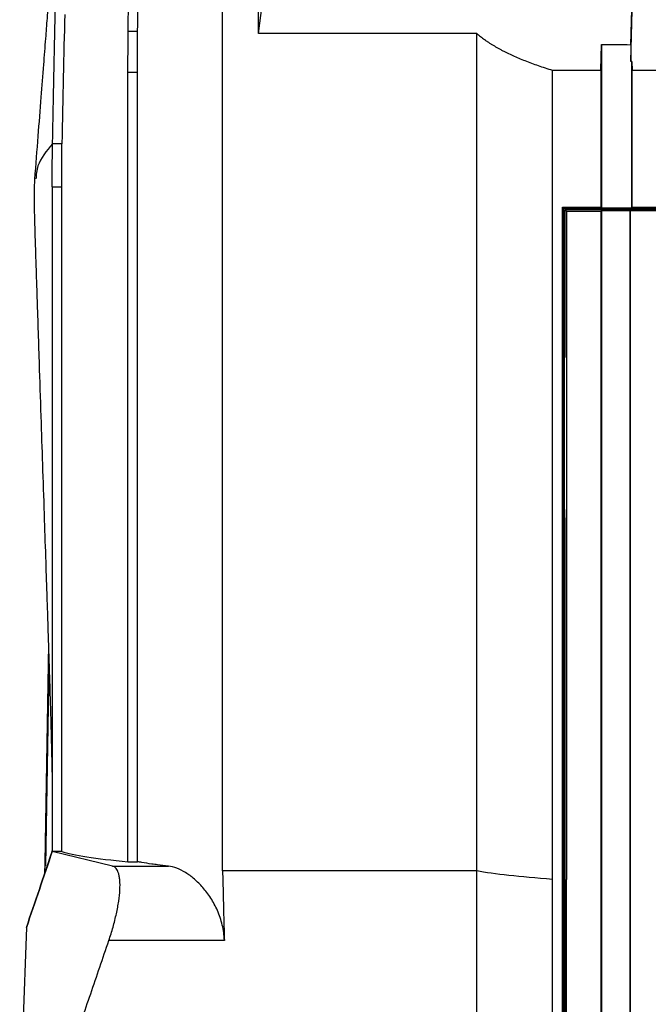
# Model space of a CAD drawing. Extents: x 51 to 741, y 25 to 594.
# Tile 31 of 77: x 259 to 292, y 347 to 399. Entities that reach past the tile are written whole.
import ezdxf

# ---------------------------------------------------------------- set-up
doc = ezdxf.new("R2010")
doc.units = 0
doc.layers.get('0').update_dxf_attribs({"linetype": 'CONTINUOUS'})

msp = doc.modelspace()

# ---------------------------------------------------------------- linework, layer by layer
at = {"color": 7, "linetype": 'Continuous'}
for p, q in [((271.847, 397.923), (272.563, 403.703)), ((291.512, 397.325), (291.642, 401.661)), ((291.512, 396.432), (291.643, 400.875)), ((264.957, 398.042), (265.457, 398.042)), ((283.372, 397.923), (271.847, 397.923)), ((289.931, 395.977), (289.972, 397.336)), ((291.512, 397.325), (291.512, 396.432)), ((291.572, 396.431), (291.512, 396.432)), ((291.572, 396.431), (291.585, 395.983)), ((264.946, 395.88), (265.448, 395.88)), ((287.372, 395.977), (289.931, 395.977)), ((261.463, 392.094), (260.963, 392.094)), ((260.948, 389.818), (261.448, 389.818)), ((287.972, 388.673), (287.9, 388.745)), ((287.9, 388.745), (289.932, 388.744)), ((288.05, 388.595), (288.122, 388.523)), ((289.932, 388.744), (289.972, 388.704)), ((291.585, 388.717), (291.572, 388.704)), ((288.122, 388.523), (289.932, 388.523)), ((288.122, 388.523), (288.122, 353.23)), ((289.932, 388.523), (289.972, 388.563)), ((291.485, 388.549), (291.472, 388.562)), ((260.744, 365.654), (260.548, 354.124)), ((260.603, 353.948), (260.782, 364.458)), ((260.867, 354.538), (260.467, 353.287)), ((260.924, 354.73), (260.865, 354.531)), ((264.131, 353.928), (260.948, 354.702)), ((261.448, 354.702), (260.948, 354.702)), ((260.548, 354.124), (260.533, 353.496)), ((264.131, 353.928), (267.084, 353.928)), ((264.948, 354.162), (265.448, 354.162)), ((283.372, 353.672), (269.948, 353.672)), ((259.584, 350.689), (259.228, 340.409)), ((270.04, 349.993), (263.936, 349.993))]:
    msp.add_line(p, q, dxfattribs=at)
msp.add_ellipse((125.826, 346.716), major_axis=(159.204, 422.726), ratio=0.275765, start_param=4.825221, end_param=4.834667, dxfattribs=at)
for points in [[(260.963, 392.094), (261.057, 397.007), (261.253, 405.635), (261.462, 411.687), (261.568, 414.038)], [(261.605, 398.917), (261.556, 396.791), (261.509, 394.517), (261.463, 392.094)], [(283.372, 353.672), (283.372, 368.476), (283.372, 383.28), (283.372, 397.923)], [(287.372, 353.23), (287.372, 367.512), (287.372, 381.785), (287.372, 395.977)], [(291.585, 388.717), (291.585, 391.142), (291.585, 393.563), (291.585, 395.983)], [(260.948, 389.818), (260.948, 378.149), (260.948, 366.43), (260.948, 354.702)], [(287.904, 353.23), (287.903, 365.088), (287.902, 376.94), (287.9, 388.745)], [(287.972, 327.113), (287.972, 347.608), (287.972, 368.274), (287.972, 388.673)], [(287.972, 388.673), (289.931, 388.673), (291.887, 388.673), (293.843, 388.673)], [(289.972, 388.704), (290.505, 388.704), (291.038, 388.704), (291.572, 388.704)], [(296.248, 388.717), (294.694, 388.717), (293.14, 388.717), (291.585, 388.717)], [(296.543, 388.547), (294.856, 388.547), (293.17, 388.548), (291.485, 388.549)], [(260.948, 354.702), (260.493, 353.365), (260.038, 352.027), (259.584, 350.689)], [(261.448, 354.702), (261.746, 354.605), (262.645, 354.415), (264.097, 354.242), (264.948, 354.162)], [(287.372, 353.23), (285.656, 353.358), (284.291, 353.509), (283.372, 353.672)], [(287.372, 327.113), (287.372, 335.811), (287.372, 344.522), (287.372, 353.23)], [(287.909, 327.113), (287.907, 335.811), (287.906, 344.522), (287.904, 353.23)], [(288.122, 327.113), (288.122, 335.804), (288.122, 344.518), (288.122, 353.23)]]:
    msp.add_open_spline(points, degree=3, dxfattribs=at)
for points, knots in [([(261.411, 410.064), (261.398, 409.716), (261.371, 409), (261.316, 407.918), (261.259, 406.911), (261.207, 406.061), (261.154, 405.235), (261.092, 404.31), (261.011, 403.168), (260.926, 402.013), (260.847, 400.963), (260.785, 400.152), (260.728, 399.415), (260.665, 398.611), (260.583, 397.557), (260.475, 396.178), (260.341, 394.466), (260.185, 392.466), (260.072, 390.986), (260.014, 390.226)], [0, 0, 0, 0, 0.062028, 0.127559, 0.182532, 0.227855, 0.264996, 0.317083, 0.377135, 0.44444, 0.493244, 0.532391, 0.562572, 0.599176, 0.652439, 0.720276, 0.802661, 0.898606, 1, 1, 1, 1]), ([(264.956, 398.042), (264.979, 399.811), (265.004, 401.514), (265.053, 404.782), (265.078, 406.348), (265.103, 407.845)], [0, 0, 0, 0, 0.5, 0.5, 1, 1, 1, 1]), ([(265.457, 398.042), (265.481, 399.811), (265.505, 401.513), (265.553, 404.782), (265.578, 406.348), (265.602, 407.845)], [0, 0, 0, 0, 0.5, 0.5, 1, 1, 1, 1]), ([(271.847, 397.923), (271.85, 398.343), (271.854, 399.184), (271.861, 400.443), (271.868, 401.702), (271.875, 402.96), (271.88, 403.798), (271.883, 404.218)], [0, 0, 0, 0, 0.199909, 0.399864, 0.599864, 0.799909, 1, 1, 1, 1]), ([(269.948, 353.672), (269.948, 362.116), (269.948, 370.559), (269.948, 383.179), (269.948, 389.478), (269.948, 395.752), (269.948, 399.928), (269.948, 402.01), (269.948, 404.09)], [0, 0, 0, 0, 0.5, 0.5, 0.75, 0.875, 0.875, 1, 1, 1, 1]), ([(264.946, 395.88), (264.946, 396.105), (264.948, 396.323), (264.95, 396.741), (264.951, 396.945), (264.953, 397.316), (264.953, 397.487), (264.954, 397.796), (264.955, 397.929), (264.956, 398.042)], [0, 0, 0, 0, 0.25, 0.25, 0.5, 0.5, 0.75, 0.75, 1, 1, 1, 1]), ([(265.448, 395.88), (265.448, 396.105), (265.449, 396.323), (265.451, 396.741), (265.452, 396.945), (265.454, 397.316), (265.454, 397.487), (265.456, 397.796), (265.456, 397.929), (265.457, 398.042)], [0, 0, 0, 0, 0.25, 0.25, 0.5, 0.5, 0.75, 0.75, 1, 1, 1, 1]), ([(283.372, 397.923), (283.404, 397.896), (283.468, 397.84), (283.569, 397.758), (283.675, 397.676), (283.786, 397.595), (283.901, 397.514), (284.021, 397.434), (284.145, 397.355), (284.274, 397.276), (284.408, 397.198), (284.546, 397.121), (284.688, 397.044), (284.836, 396.968), (285.032, 396.87), (285.282, 396.752), (285.593, 396.615), (285.919, 396.482), (286.26, 396.351), (286.615, 396.223), (286.985, 396.098), (287.243, 396.017), (287.372, 395.977)], [0, 0, 0, 0, 0.038797, 0.077501, 0.116122, 0.154668, 0.193151, 0.23158, 0.269965, 0.308316, 0.346643, 0.384956, 0.423266, 0.461582, 0.499915, 0.571672, 0.64321, 0.714598, 0.785902, 0.857192, 0.928536, 1, 1, 1, 1]), ([(289.972, 397.336), (289.972, 396.844), (289.972, 395.865), (289.972, 394.404), (289.972, 392.957), (289.972, 391.526), (289.972, 390.11), (289.972, 389.171), (289.972, 388.704)], [0, 0, 0, 0, 0.171219, 0.340617, 0.508194, 0.67395, 0.837885, 1, 1, 1, 1]), ([(289.972, 397.336), (290.227, 397.334), (290.74, 397.33), (291.254, 397.327), (291.512, 397.325)], [0, 0, 0, 0, 0.4965048, 1, 1, 1, 1]), ([(291.572, 388.704), (291.572, 389.207), (291.572, 390.219), (291.572, 391.745), (291.572, 393.291), (291.572, 394.855), (291.572, 395.904), (291.572, 396.431)], [0, 0, 0, 0, 0.195013, 0.392519, 0.592519, 0.795013, 1, 1, 1, 1]), ([(264.948, 354.162), (264.948, 361.145), (264.948, 368.116), (264.948, 378.556), (264.948, 382.032), (264.947, 388.966), (264.947, 392.427), (264.946, 395.88)], [0, 0, 0, 0, 0.5, 0.5, 0.75, 0.75, 1, 1, 1, 1]), ([(265.448, 354.162), (265.448, 357.655), (265.448, 361.147), (265.448, 368.124), (265.448, 375.09), (265.448, 382.033), (265.448, 387.232), (265.448, 388.964), (265.448, 391.559), (265.448, 392.423), (265.448, 394.152), (265.447, 395.016), (265.448, 395.88)], [0, 0, 0, 0, 0.25, 0.25, 0.5, 0.75, 0.75, 0.875, 0.875, 0.9375, 0.9375, 1, 1, 1, 1]), ([(289.931, 395.977), (289.931, 395.493), (289.931, 394.526), (289.932, 393.076), (289.932, 391.63), (289.932, 390.186), (289.932, 389.224), (289.932, 388.744)], [0, 0, 0, 0, 0.2009185, 0.4013778, 0.6013778, 0.8009186, 1, 1, 1, 1]), ([(291.585, 395.983), (291.894, 395.98), (292.518, 395.975), (293.463, 395.968), (294.426, 395.962), (295.073, 395.958), (295.4, 395.957)], [0, 0, 0, 0, 0.243141, 0.490853, 0.743139, 1, 1, 1, 1]), ([(260.948, 389.818), (260.948, 389.858), (260.948, 389.935), (260.948, 390.05), (260.948, 390.163), (260.948, 390.273), (260.948, 390.38), (260.949, 390.484), (260.949, 390.585), (260.949, 390.684), (260.95, 390.779), (260.95, 390.871), (260.951, 390.96), (260.951, 391.046), (260.952, 391.134), (260.952, 391.258), (260.954, 391.403), (260.955, 391.55), (260.957, 391.689), (260.959, 391.828), (260.961, 391.971), (260.962, 392.053), (260.963, 392.094)], [0, 0, 0, 0, 0.0421854, 0.0837522, 0.1247002, 0.1650286, 0.2047365, 0.2438229, 0.2822871, 0.3201287, 0.357348, 0.3939458, 0.4299238, 0.4652841, 0.5000298, 0.5401776, 0.6251185, 0.6940746, 0.7495767, 0.833033, 0.9165031, 1, 1, 1, 1]), ([(261.448, 389.818), (261.448, 390.053), (261.449, 390.281), (261.453, 390.725), (261.454, 390.934), (261.457, 391.326), (261.458, 391.511), (261.46, 391.833), (261.461, 391.974), (261.463, 392.094)], [0, 0, 0, 0, 0.25, 0.25, 0.5, 0.5, 0.75, 0.75, 1, 1, 1, 1]), ([(261.448, 389.818), (261.45, 390.283), (261.453, 390.736), (261.458, 391.523), (261.46, 391.856), (261.463, 392.094)], [0, 0, 0, 0, 0.5, 0.5, 1, 1, 1, 1]), ([(260.014, 390.219), (260.004, 390.002), (259.984, 389.572), (259.992, 388.544), (260.03, 387.344), (260.07, 386.084), (260.11, 384.855), (260.174, 382.884), (260.256, 380.385), (260.353, 377.443), (260.441, 374.794), (260.523, 372.34), (260.598, 370.096), (260.657, 368.333), (260.701, 366.974), (260.735, 365.936), (260.769, 364.889), (260.805, 363.752), (260.846, 362.402), (260.884, 361.067), (260.909, 360.089), (260.923, 359.433), (260.934, 358.898), (260.945, 358.193), (260.947, 357.67), (260.948, 357.374)], [0, 0, 0, 0, 0.02727, 0.054295, 0.089477, 0.123797, 0.157087, 0.189352, 0.284124, 0.36031, 0.428619, 0.499754, 0.560183, 0.611747, 0.643894, 0.671544, 0.697076, 0.730489, 0.77119, 0.818582, 0.860446, 0.879831, 0.907735, 0.94773, 1, 1, 1, 1]), ([(261.448, 354.702), (261.448, 360.567), (261.448, 366.427), (261.447, 378.135), (261.447, 383.983), (261.448, 389.818)], [0, 0, 0, 0, 0.5, 0.5, 1, 1, 1, 1]), ([(288.051, 380.792), (288.051, 381.315), (288.051, 382.358), (288.051, 383.922), (288.051, 385.482), (288.05, 387.04), (288.05, 388.077), (288.05, 388.595)], [0, 0, 0, 0, 0.200647, 0.40097, 0.60097, 0.800647, 1, 1, 1, 1]), ([(293.737, 388.592), (293.354, 388.592), (292.588, 388.592), (291.444, 388.593), (290.306, 388.593), (289.176, 388.594), (288.425, 388.594), (288.05, 388.595)], [0, 0, 0, 0, 0.20241, 0.403613, 0.60361, 0.802405, 1, 1, 1, 1]), ([(289.932, 388.523), (289.932, 388.027), (289.932, 387.036), (289.933, 385.55), (289.933, 384.066), (289.933, 382.582), (289.933, 381.101), (289.933, 379.62), (289.934, 378.141), (289.934, 376.664), (289.934, 375.188), (289.934, 373.713), (289.934, 372.24), (289.935, 370.768), (289.935, 369.298), (289.935, 367.83), (289.935, 366.363), (289.936, 364.897), (289.936, 363.433), (289.936, 361.971), (289.936, 360.51), (289.937, 359.051), (289.937, 357.593), (289.937, 356.137), (289.937, 354.683), (289.937, 353.714), (289.938, 353.23)], [0, 0, 0, 0, 0.042256, 0.08446, 0.126612, 0.168711, 0.210759, 0.252754, 0.294698, 0.33659, 0.378431, 0.420221, 0.46196, 0.503648, 0.545285, 0.586872, 0.628408, 0.669895, 0.711331, 0.752718, 0.794055, 0.835342, 0.87658, 0.917769, 0.958909, 1, 1, 1, 1]), ([(289.972, 388.563), (289.972, 388.056), (289.972, 387.042), (289.972, 385.521), (289.972, 383.999), (289.972, 382.475), (289.972, 380.951), (289.972, 379.426), (289.972, 377.899), (289.972, 376.372), (289.972, 374.844), (289.972, 373.315), (289.972, 371.785), (289.972, 370.255), (289.972, 368.723), (289.972, 367.191), (289.972, 365.657), (289.972, 364.123), (289.972, 362.589), (289.972, 361.053), (289.972, 359.517), (289.972, 357.98), (289.972, 356.442), (289.972, 354.904), (289.972, 353.364), (289.972, 351.825), (289.972, 350.284), (289.972, 348.743), (289.972, 347.202), (289.972, 345.659), (289.972, 344.117), (289.972, 342.573), (289.972, 341.029), (289.972, 339.485), (289.972, 337.94), (289.972, 336.394), (289.972, 334.849), (289.972, 333.302), (289.972, 331.755), (289.972, 330.208), (289.972, 328.661), (289.972, 327.629), (289.972, 327.113)], [0, 0, 0, 0, 0.024844, 0.049696, 0.074556, 0.099424, 0.1243, 0.149185, 0.174077, 0.198978, 0.223886, 0.248802, 0.273727, 0.29866, 0.3236, 0.348549, 0.373505, 0.39847, 0.423442, 0.448423, 0.473411, 0.498408, 0.523412, 0.548425, 0.573445, 0.598473, 0.62351, 0.648554, 0.673606, 0.698666, 0.723734, 0.748809, 0.773893, 0.798985, 0.824084, 0.849191, 0.874306, 0.899429, 0.92456, 0.949699, 0.974846, 1, 1, 1, 1]), ([(289.972, 388.563), (290.221, 388.563), (290.721, 388.562), (291.221, 388.562), (291.472, 388.562)], [0, 0, 0, 0, 0.498937, 1, 1, 1, 1]), ([(291.472, 388.562), (291.472, 383.465), (291.472, 373.253), (291.472, 352.766), (291.472, 337.374), (291.472, 327.113)], [0, 0, 0, 0, 0.250012, 0.500023, 1, 1, 1, 1]), ([(291.485, 388.549), (291.485, 388.037), (291.485, 387.012), (291.485, 385.475), (291.485, 383.937), (291.485, 382.399), (291.485, 380.861), (291.485, 379.324), (291.485, 377.786), (291.485, 376.248), (291.485, 374.71), (291.485, 373.172), (291.485, 371.633), (291.485, 370.095), (291.485, 368.557), (291.485, 367.02), (291.485, 365.482), (291.485, 363.944), (291.485, 362.406), (291.485, 360.869), (291.485, 359.331), (291.485, 357.794), (291.485, 356.257), (291.485, 354.72), (291.485, 353.184), (291.485, 351.647), (291.485, 350.111), (291.485, 348.575), (291.485, 347.04), (291.485, 345.505), (291.485, 343.97), (291.485, 342.435), (291.485, 340.901), (291.485, 339.367), (291.485, 337.834), (291.485, 336.301), (291.485, 334.768), (291.485, 333.236), (291.485, 331.705), (291.485, 330.174), (291.485, 328.643), (291.485, 327.623), (291.485, 327.113)], [0, 0, 0, 0, 0.025134, 0.050262, 0.075383, 0.100496, 0.125603, 0.150704, 0.175797, 0.200883, 0.225963, 0.251036, 0.276101, 0.30116, 0.326212, 0.351258, 0.376296, 0.401327, 0.426352, 0.45137, 0.47638, 0.501384, 0.526381, 0.551371, 0.576354, 0.60133, 0.626299, 0.651262, 0.676217, 0.701165, 0.726107, 0.751041, 0.775969, 0.800889, 0.825802, 0.850709, 0.875608, 0.900501, 0.925386, 0.950264, 0.975136, 1, 1, 1, 1]), ([(288.022, 372.123), (288.021, 372.621), (288.02, 373.615), (288.018, 375.105), (288.016, 376.592), (288.014, 378.076), (288.012, 379.557), (288.01, 380.543), (288.009, 381.035)], [0, 0, 0, 0, 0.167425, 0.334547, 0.501366, 0.667881, 0.834092, 1, 1, 1, 1]), ([(288.059, 327.113), (288.059, 327.637), (288.059, 328.686), (288.058, 330.259), (288.058, 331.832), (288.058, 333.403), (288.057, 334.973), (288.057, 336.542), (288.057, 338.111), (288.056, 339.678), (288.056, 341.244), (288.056, 342.81), (288.055, 344.374), (288.055, 345.937), (288.055, 347.499), (288.055, 349.06), (288.054, 350.62), (288.054, 352.178), (288.054, 353.736), (288.054, 355.292), (288.053, 356.848), (288.053, 358.402), (288.053, 359.954), (288.053, 361.506), (288.053, 363.056), (288.053, 364.605), (288.052, 366.153), (288.052, 367.699), (288.052, 369.244), (288.052, 370.788), (288.052, 371.816), (288.052, 372.33)], [0, 0, 0, 0, 0.0347958, 0.0695695, 0.104321, 0.1390502, 0.1737573, 0.208442, 0.2431046, 0.2777448, 0.3123627, 0.3469583, 0.3815315, 0.4160824, 0.4506109, 0.4851169, 0.5196005, 0.5540617, 0.5885003, 0.6229164, 0.65731, 0.691681, 0.7260294, 0.7603552, 0.7946584, 0.8289388, 0.8631966, 0.8974316, 0.9316439, 0.9658334, 1, 1, 1, 1]), ([(263.936, 349.993), (264.018, 350.234), (264.092, 350.473), (264.193, 350.829), (264.225, 350.947), (264.284, 351.183), (264.312, 351.301), (264.388, 351.646), (264.429, 351.866), (264.491, 352.287), (264.512, 352.49), (264.531, 352.857), (264.53, 353.023), (264.511, 353.246), (264.502, 353.316), (264.479, 353.444), (264.465, 353.503), (264.431, 353.609), (264.412, 353.657), (264.368, 353.741), (264.344, 353.778), (264.263, 353.871), (264.202, 353.911), (264.131, 353.928)], [0, 0, 0, 0, 0.125, 0.125, 0.1875, 0.1875, 0.25, 0.25, 0.375, 0.375, 0.5, 0.5, 0.625, 0.625, 0.6875, 0.6875, 0.75, 0.75, 0.8125, 0.8125, 0.875, 0.875, 1, 1, 1, 1]), ([(267.084, 353.928), (266.883, 353.951), (266.691, 353.974), (266.408, 354.011), (266.31, 354.025), (266.025, 354.065), (265.848, 354.093), (265.602, 354.134), (265.523, 354.148), (265.448, 354.162)], [0.6045821, 0.6045821, 0.6045821, 0.6045821, 0.7423077, 0.7423077, 0.8192308, 0.8192308, 0.9730769, 0.9730769, 1.05, 1.05, 1.05, 1.05]), ([(270.04, 349.993), (270.032, 350.277), (269.994, 350.551), (269.9, 350.95), (269.862, 351.082), (269.777, 351.336), (269.73, 351.459), (269.627, 351.697), (269.571, 351.812), (269.452, 352.033), (269.389, 352.14), (269.194, 352.444), (269.054, 352.626), (268.764, 352.96), (268.612, 353.111), (268.306, 353.375), (268.151, 353.489), (267.842, 353.68), (267.686, 353.758), (267.381, 353.873), (267.231, 353.911), (267.084, 353.928)], [0, 0, 0, 0, 0.125, 0.125, 0.1875, 0.1875, 0.25, 0.25, 0.3125, 0.3125, 0.375, 0.375, 0.5, 0.5, 0.625, 0.625, 0.75, 0.75, 0.875, 0.875, 1, 1, 1, 1]), ([(269.948, 353.672), (269.958, 353.261), (269.977, 352.44), (270.008, 351.214), (270.029, 350.399), (270.04, 349.993)], [0, 0, 0, 0, 0.335792, 0.669126, 1, 1, 1, 1]), ([(338.372, 349.993), (338.372, 344.558), (338.372, 339.124), (338.372, 332.334), (338.372, 330.297), (338.372, 327.92), (338.372, 326.732), (338.372, 326.223), (338.372, 325.884), (338.372, 325.714), (338.343, 324.871), (338.252, 324.207), (338.017, 323.229), (337.922, 322.906), (337.699, 322.266), (337.57, 321.952), (336.853, 320.415), (335.132, 316.726), (333.414, 313.04), (332.197, 310.43), (332.12, 310.28), (331.95, 309.992), (331.765, 309.713), (331.554, 309.453), (331.329, 309.203), (331.209, 309.082), (330.836, 308.743), (330.567, 308.544), (330.134, 308.287), (329.984, 308.208), (329.677, 308.066), (329.521, 308.003), (329.045, 307.839), (328.719, 307.761), (328.215, 307.694), (328.046, 307.68), (327.791, 307.672), (327.706, 307.672), (327.537, 307.672), (326.772, 307.673), (320.573, 307.673), (311.74, 307.673), (302.229, 307.673), (297.473, 307.673), (295.265, 307.673), (294.415, 307.672), (294.076, 307.672), (293.906, 307.671), (293.401, 307.7), (293.07, 307.753), (292.583, 307.881), (292.421, 307.932), (292.104, 308.051), (291.95, 308.117), (291.499, 308.339), (291.216, 308.517), (290.815, 308.829), (290.687, 308.94), (290.445, 309.172), (290.33, 309.293), (290.112, 309.547), (290.01, 309.68), (289.817, 309.956), (289.727, 310.1), (289.604, 310.321), (289.565, 310.396), (289.49, 310.548), (289.455, 310.625), (289.348, 310.856), (289.133, 311.316), (288.632, 312.391), (288.203, 313.312), (286.771, 316.384), (285.624, 318.842), (284.406, 321.455), (284.333, 321.608), (284.193, 321.917), (284.127, 322.072), (283.943, 322.542), (283.836, 322.859), (283.655, 323.503), (283.581, 323.829), (283.465, 324.491), (283.423, 324.828), (283.386, 325.335), (283.378, 325.504), (283.37, 325.843), (283.371, 326.012), (283.372, 326.521), (283.372, 327.539), (283.372, 331.271), (283.372, 334.664), (283.372, 342.809), (283.372, 348.24), (283.372, 353.672)], [0, 0, 0, 0, 0.125, 0.125, 0.15625, 0.171875, 0.179687, 0.183594, 0.183594, 0.1875, 0.1875, 0.203125, 0.203125, 0.210937, 0.210937, 0.21875, 0.21875, 0.25, 0.3125, 0.3125, 0.316406, 0.316406, 0.320312, 0.324219, 0.324219, 0.328125, 0.328125, 0.335937, 0.335937, 0.339844, 0.339844, 0.34375, 0.34375, 0.351562, 0.351562, 0.355469, 0.355469, 0.357422, 0.357422, 0.359375, 0.375, 0.5, 0.5625, 0.59375, 0.609375, 0.613281, 0.613281, 0.617187, 0.617187, 0.625, 0.625, 0.628906, 0.628906, 0.632812, 0.632812, 0.640625, 0.640625, 0.644531, 0.644531, 0.648437, 0.648437, 0.652344, 0.652344, 0.65625, 0.65625, 0.658203, 0.658203, 0.660156, 0.660156, 0.664062, 0.671875, 0.6875, 0.6875, 0.75, 0.75, 0.753906, 0.753906, 0.757812, 0.757812, 0.765625, 0.765625, 0.773437, 0.773437, 0.78125, 0.78125, 0.785156, 0.785156, 0.789062, 0.789062, 0.796875, 0.8125, 0.875, 0.875, 1, 1, 1, 1]), ([(289.938, 353.23), (289.938, 352.741), (289.938, 351.763), (289.938, 350.296), (289.938, 348.832), (289.939, 347.37), (289.939, 345.91), (289.939, 344.452), (289.94, 342.995), (289.94, 341.541), (289.94, 340.089), (289.94, 338.639), (289.941, 337.191), (289.941, 335.745), (289.941, 334.301), (289.942, 332.859), (289.942, 331.42), (289.942, 329.982), (289.943, 328.547), (289.943, 327.591), (289.943, 327.113)], [0, 0, 0, 0, 0.056196, 0.112316, 0.168359, 0.224327, 0.280218, 0.336034, 0.391775, 0.44744, 0.50303, 0.558546, 0.613987, 0.669353, 0.724645, 0.779864, 0.835008, 0.890079, 0.945076, 1, 1, 1, 1]), ([(262.5, 345.787), (262.66, 346.255), (262.98, 347.189), (263.459, 348.591), (263.777, 349.526), (263.936, 349.993)], [0, 0, 0, 0, 0.333444, 0.666776, 1, 1, 1, 1])]:
    msp.add_open_spline(points, degree=3, knots=knots, dxfattribs=at)
at = {"color": 8, "linetype": 'Continuous'}
msp.add_open_spline([(260.963, 392.094), (260.643, 391.705), (260.138, 391.089), (260.101, 390.461), (260.087, 390.23)], degree=3, knots=[0, 0, 0, 0, 0.631556, 1, 1, 1, 1], dxfattribs=at)

doc.saveas('drawing.dxf')
